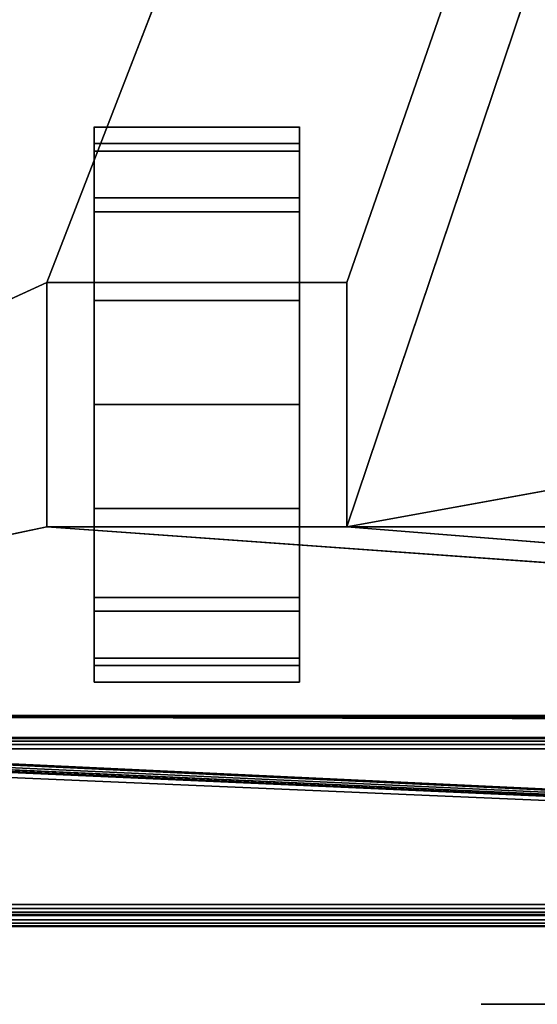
# Model space of a CAD drawing. Header units: millimetres. Extents: x -10 to 414, y -927 to 10.
# Tile 8 of 38: x 110 to 157, y -907 to -818. Entities that reach past the tile are written whole.
import ezdxf

# ---------------------------------------------------------------- set-up
doc = ezdxf.new("R2010")
doc.units = ezdxf.units.MM
doc.header["$MEASUREMENT"] = 0
for name, color, linetype, lineweight in [('0 Misc', 7, 'Continuous', 35), ('10 Raster Images', 7, 'Continuous', 35), ('5 Hatches', 7, 'Continuous', 35)]:
    doc.layers.add(name, color=color, linetype=linetype, lineweight=lineweight)

msp = doc.modelspace()

# ---------------------------------------------------------------- linework, layer by layer
at = {"layer": '0 Misc', "color": 160, "linetype": 'Continuous', "lineweight": 25}
for p, q in [((112.5, -842, 70), (377, -159, 70)), ((139.5, -842, 70), (377, -159, 70)), ((139.5, -864, 70), (377, -159, 70)), ((116.75, -832.775, 10.305), (116.75, -829.224, 32.725)), ((116.75, -829.224, 17.275), (116.75, -829.224, 32.725)), ((135.25, -832.775, 39.695), (135.25, -829.224, 17.275)), ((135.25, -829.224, 32.725), (135.25, -829.224, 17.275)), ((116.75, -838.305, 4.775), (116.75, -832.775, 39.695)), ((116.75, -832.775, 10.305), (116.75, -832.775, 39.695)), ((135.25, -838.305, 45.225), (135.25, -832.775, 10.305)), ((135.25, -832.775, 39.695), (135.25, -832.775, 10.305)), ((116.75, -842, 25), (116.75, -838.305, 45.225)), ((116.75, -838.305, 4.775), (116.75, -842, 25)), ((116.75, -838.305, 4.775), (116.75, -838.305, 45.225)), ((135.25, -842, 25), (135.25, -838.305, 4.775)), ((135.25, -842, 47.45), (135.25, -838.305, 4.775)), ((135.25, -838.305, 45.225), (135.25, -838.305, 4.775)), ((23, -883, 70), (112.5, -842, 70)), ((112.5, -842, 70), (112.5, -864, 70)), ((139.5, -842, 70), (112.5, -842, 70)), ((112.5, -842, 25), (112.5, -864, 25)), ((112.5, -842, 70), (112.5, -842, 25)), ((116.75, -842, 25), (112.5, -842, 25)), ((116.75, -842, 25), (112.5, -842, 70)), ((116.75, -842, 47.45), (112.5, -842, 70)), ((135.25, -842, 47.45), (112.5, -842, 70)), ((116.75, -842, 25), (116.75, -842, 47.45)), ((116.75, -864, 25), (116.75, -842, 25)), ((116.75, -842, 47.45), (135.25, -842, 47.45)), ((116.75, -860.725, 1.224), (116.75, -842, 25)), ((116.75, -853), (116.75, -842, 25)), ((116.75, -845.275, 1.224), (116.75, -842, 25)), ((135.25, -842, 47.45), (135.25, -842, 25)), ((135.25, -842, 25), (135.25, -864, 25)), ((139.5, -842, 25), (135.25, -842, 25)), ((135.25, -842, 25), (135.25, -860.725, 1.224)), ((135.25, -842, 25), (135.25, -853)), ((135.25, -842, 25), (135.25, -845.275, 1.224)), ((139.5, -842, 25), (135.25, -842, 47.45)), ((139.5, -842, 70), (135.25, -842, 47.45)), ((139.5, -864, 70), (139.5, -842, 70)), ((139.5, -842, 25), (139.5, -842, 70)), ((139.5, -864, 25), (139.5, -842, 25)), ((139.5, -864, 70), (260.5, -842, 70)), ((116.75, -860.725, 1.224), (116.75, -864, 25)), ((135.25, -867.695, 45.225), (135.25, -860.725, 1.224)), ((135.25, -864, 25), (135.25, -860.725, 1.224)), ((112.5, -864, 70), (23, -883, 70)), ((112.5, -864, 70), (139.5, -864, 70)), ((112.5, -864, 25), (112.5, -864, 70)), ((116.75, -864, 25), (112.5, -864, 25)), ((377, -883, 70), (112.5, -864, 70)), ((112.5, -864, 25), (116.75, -864, 47.45)), ((112.5, -864, 70), (116.75, -864, 47.45)), ((116.75, -864, 47.45), (116.75, -864, 25)), ((135.25, -864, 47.45), (116.75, -864, 47.45)), ((116.75, -867.695, 4.775), (116.75, -864, 47.45)), ((116.75, -867.695, 4.775), (116.75, -864, 25)), ((116.75, -864, 47.45), (139.5, -864, 70)), ((135.25, -864, 25), (135.25, -864, 47.45)), ((139.5, -864, 25), (135.25, -864, 25)), ((135.25, -864, 25), (135.25, -867.695, 45.225)), ((135.25, -864, 25), (139.5, -864, 70)), ((135.25, -864, 47.45), (139.5, -864, 70)), ((139.5, -864, 70), (139.5, -864, 25)), ((377, -883, 70), (139.5, -864, 70)), ((260.5, -864, 70), (139.5, -864, 70)), ((116.75, -873.225, 10.305), (116.75, -867.695, 45.225)), ((116.75, -867.695, 4.775), (116.75, -867.695, 45.225)), ((135.25, -873.225, 39.695), (135.25, -867.695, 4.775)), ((135.25, -867.695, 45.225), (135.25, -867.695, 4.775)), ((116.75, -876.776, 17.275), (116.75, -873.225, 39.695)), ((116.75, -873.225, 10.305), (116.75, -873.225, 39.695)), ((135.25, -876.776, 32.725), (135.25, -873.225, 10.305)), ((135.25, -873.225, 39.695), (135.25, -873.225, 10.305)), ((116.75, -876.776, 17.275), (116.75, -876.776, 32.725)), ((135.25, -876.776, 32.725), (135.25, -876.776, 17.275)), ((399, -899, 1173), (16.988, -881.156, 1173)), ((399, -899, 1173), (17, -881, 1173)), ((383.293, -881.707, 1173), (17, -881, 1173)), ((383.109, -881.454, 1173), (17, -881, 1173)), ((383.012, -881.156, 1173), (17, -881, 1173)), ((383, -881, 1173), (17, -881, 1173)), ((399, -899, 1173), (2, -882, 1173)), ((399, -899, 1173), (16, -882, 1173)), ((399, -899, 1173), (16.156, -881.988, 1173)), ((399, -899, 1173), (16.454, -881.891, 1173)), ((399, -899, 1173), (16.707, -881.707, 1173)), ((399, -899, 1173), (16.891, -881.454, 1173)), ((4, -883, 13.5), (396, -883, 13.5)), ((396, -883, 1169), (4, -883, 1169)), ((359.5, -883, 809), (4, -883, 1169)), ((360.3, -882.9, 93), (23, -883, 93)), ((377, -883, 93), (23, -883, 93)), ((23, -883, 70), (377, -883, 70)), ((396, -883, 13.5), (23, -883, 70)), ((359.5, -883, 428), (23, -883, 93)), ((359.5, -883, 809), (40.5, -883, 809)), ((40.5, -883, 786), (359.5, -883, 786)), ((359.5, -883, 451), (40.5, -883, 451)), ((40.5, -883, 428), (359.5, -883, 428)), ((359.5, -883, 451), (40.5, -883, 786)), ((396, -884, 12.5), (4, -884, 12.5)), ((4, -884, 1170), (396, -884, 1170)), ((4, -898, 12.5), (396, -898, 12.5)), ((396, -898, 1170), (4, -898, 1170)), ((1, -899, 1173), (399, -899, 1173)), ((399, -899, 1195), (1, -899, 1195)), ((396, -899, 13.5), (4, -899, 13.5)), ((4, -899, 1169), (396, -899, 1169)), ((4, -899, 13.5), (396, -899, 1169)), ((4, -899, 13.5), (204.554, -899, 730)), ((4, -899, 1169), (195.446, -899, 730)), ((195.446, -899, 730), (4, -899, 13.5)), ((4, -899, 1169), (195.717, -899, 730.779)), ((4, -899, 1169), (196.049, -899, 731.534)), ((4, -899, 1169), (196.442, -899, 732.187)), ((4, -899, 1169), (197.415, -899, 733.16)), ((4, -899, 1169), (198.641, -899, 733.785)), ((4, -899, 1169), (200, -899, 734)), ((4, -899, 1169), (197.415, -899, 1046.84)), ((4, -899, 1169), (196.442, -899, 1047.813)), ((4, -899, 1169), (196.049, -899, 1048.466)), ((4, -899, 1169), (195.505, -899, 1049.81)), ((4, -899, 1169), (195, -899, 1053)), ((4, -899, 1169), (195, -899, 1054)), ((4, -899, 1169), (164.278, -899, 1124.392)), ((4, -899, 1169), (162.048, -899, 1125.528)), ((4, -899, 1169), (160.278, -899, 1127.298)), ((4, -899, 1169), (159.142, -899, 1129.528)), ((4, -899, 1169), (158.75, -899, 1132)), ((4, -899, 1169), (158.75, -899, 1149)), ((4, -899, 1169), (159.142, -899, 1151.472)), ((4, -899, 1169), (160.278, -899, 1153.702)), ((4, -899, 1169), (162.048, -899, 1155.472)), ((4, -899, 1169), (164.278, -899, 1156.608)), ((4, -899, 1169), (166.75, -899, 1157)), ((1, -900, 1194), (399, -900, 1194)), ((399, -900, 1174), (1, -900, 1174))]:
    msp.add_line(p, q, dxfattribs=at).dxf.unprotected_set("ltscale", 0)
at = {"layer": '0 Misc', "color": 160, "linetype": 'Continuous', "lineweight": 25, "extrusion": (0, 1, 0)}
msp.add_circle((-162.8, 1140.5, -907), 11.2, dxfattribs=at).dxf.unprotected_set("ltscale", 0)
at = {"layer": '0 Misc', "color": 160, "linetype": 'Continuous', "lineweight": 25, "extrusion": (-1, 0, 0)}
msp.add_arc((853, 25, -116.75), 25, 116.10388, 63.89612, dxfattribs=at).dxf.unprotected_set("ltscale", 0)
at = {"layer": '0 Misc', "color": 160, "linetype": 'Continuous', "lineweight": 25, "extrusion": (1, 0, 0)}
msp.add_arc((-853, 25, 135.25), 25, 116.10388, 63.89612, dxfattribs=at).dxf.unprotected_set("ltscale", 0)
at = {"layer": '0 Misc', "color": 7, "lineweight": 25}
for points in [[(383, -17, 1173), (17, -881, 1173), (17, -17, 1173)], [(383, -881, 1173), (17, -881, 1173), (383, -17, 1173)], [(23, -883, 93), (360.3, -882.9, 93), (23, -159, 93)], [(23, -159, 93), (360.3, -882.9, 93), (360.3, -159.1, 93)], [(377, -159, 70), (23, -883, 70), (23, -159, 70)], [(23, -883, 70), (377, -159, 70), (112.5, -842, 70)], [(112.5, -842, 70), (377, -159, 70), (139.5, -842, 70)], [(139.5, -842, 70), (377, -159, 70), (139.5, -864, 70)], [(139.5, -864, 70), (377, -159, 70), (260.5, -842, 70)], [(116.75, -829.224, 17.275), (116.75, -829.224, 32.725), (116.75, -828, 25)], [(135.25, -829.224, 32.725), (135.25, -829.224, 17.275), (135.25, -828, 25)], [(116.75, -832.775, 10.305), (116.75, -832.775, 39.695), (116.75, -829.224, 32.725)], [(116.75, -832.775, 10.305), (116.75, -829.224, 32.725), (116.75, -829.224, 17.275)], [(135.25, -832.775, 39.695), (135.25, -832.775, 10.305), (135.25, -829.224, 17.275)], [(135.25, -832.775, 39.695), (135.25, -829.224, 17.275), (135.25, -829.224, 32.725)], [(116.75, -838.305, 4.775), (116.75, -838.305, 45.225), (116.75, -832.775, 39.695)], [(116.75, -838.305, 4.775), (116.75, -832.775, 39.695), (116.75, -832.775, 10.305)], [(135.25, -838.305, 45.225), (135.25, -838.305, 4.775), (135.25, -832.775, 10.305)], [(135.25, -838.305, 45.225), (135.25, -832.775, 10.305), (135.25, -832.775, 39.695)], [(116.75, -838.305, 45.225), (116.75, -842, 25), (116.75, -842, 47.45)], [(116.75, -845.275, 1.224), (116.75, -842, 25), (116.75, -838.305, 4.775)], [(116.75, -838.305, 4.775), (116.75, -842, 25), (116.75, -838.305, 45.225)], [(135.25, -842, 25), (135.25, -845.275, 1.224), (135.25, -838.305, 4.775)], [(135.25, -842, 25), (135.25, -838.305, 4.775), (135.25, -842, 47.45)], [(135.25, -842, 47.45), (135.25, -838.305, 4.775), (135.25, -838.305, 45.225)], [(112.5, -864, 70), (23, -883, 70), (112.5, -842, 70)], [(112.5, -842, 70), (116.75, -842, 25), (112.5, -842, 25)], [(116.75, -842, 25), (112.5, -842, 70), (116.75, -842, 47.45)], [(116.75, -842, 47.45), (112.5, -842, 70), (135.25, -842, 47.45)], [(139.5, -842, 70), (135.25, -842, 47.45), (112.5, -842, 70)], [(116.75, -860.725, 1.224), (116.75, -864, 25), (116.75, -842, 25)], [(116.75, -860.725, 1.224), (116.75, -842, 25), (116.75, -853)], [(116.75, -853), (116.75, -842, 25), (116.75, -845.275, 1.224)], [(135.25, -864, 25), (135.25, -860.725, 1.224), (135.25, -842, 25)], [(135.25, -842, 25), (135.25, -860.725, 1.224), (135.25, -853)], [(135.25, -842, 25), (135.25, -853), (135.25, -845.275, 1.224)], [(135.25, -842, 47.45), (139.5, -842, 25), (135.25, -842, 25)], [(139.5, -842, 25), (135.25, -842, 47.45), (139.5, -842, 70)], [(260.5, -864, 70), (139.5, -864, 70), (260.5, -842, 70)], [(116.75, -867.695, 4.775), (116.75, -864, 25), (116.75, -860.725, 1.224)], [(135.25, -867.695, 45.225), (135.25, -867.695, 4.775), (135.25, -860.725, 1.224)], [(135.25, -867.695, 45.225), (135.25, -860.725, 1.224), (135.25, -864, 25)], [(23, -883, 70), (112.5, -864, 70), (377, -883, 70)], [(377, -883, 70), (112.5, -864, 70), (139.5, -864, 70)], [(116.75, -864, 47.45), (112.5, -864, 25), (116.75, -864, 25)], [(112.5, -864, 25), (116.75, -864, 47.45), (112.5, -864, 70)], [(112.5, -864, 70), (116.75, -864, 47.45), (139.5, -864, 70)], [(116.75, -867.695, 4.775), (116.75, -867.695, 45.225), (116.75, -864, 47.45)], [(116.75, -867.695, 4.775), (116.75, -864, 47.45), (116.75, -864, 25)], [(135.25, -864, 47.45), (139.5, -864, 70), (116.75, -864, 47.45)], [(135.25, -864, 47.45), (135.25, -867.695, 45.225), (135.25, -864, 25)], [(139.5, -864, 70), (135.25, -864, 25), (139.5, -864, 25)], [(135.25, -864, 25), (139.5, -864, 70), (135.25, -864, 47.45)], [(377, -883, 70), (139.5, -864, 70), (260.5, -864, 70)], [(116.75, -873.225, 10.305), (116.75, -873.225, 39.695), (116.75, -867.695, 45.225)], [(116.75, -873.225, 10.305), (116.75, -867.695, 45.225), (116.75, -867.695, 4.775)], [(135.25, -873.225, 39.695), (135.25, -873.225, 10.305), (135.25, -867.695, 4.775)], [(135.25, -873.225, 39.695), (135.25, -867.695, 4.775), (135.25, -867.695, 45.225)], [(116.75, -876.776, 17.275), (116.75, -876.776, 32.725), (116.75, -873.225, 39.695)], [(116.75, -876.776, 17.275), (116.75, -873.225, 39.695), (116.75, -873.225, 10.305)], [(135.25, -876.776, 32.725), (135.25, -876.776, 17.275), (135.25, -873.225, 10.305)], [(135.25, -876.776, 32.725), (135.25, -873.225, 10.305), (135.25, -873.225, 39.695)], [(116.75, -876.776, 32.725), (116.75, -876.776, 17.275), (116.75, -878, 25)], [(135.25, -876.776, 17.275), (135.25, -876.776, 32.725), (135.25, -878, 25)], [(399, -899, 1173), (16.891, -881.454, 1173), (16.988, -881.156, 1173)], [(399, -899, 1173), (16.988, -881.156, 1173), (17, -881, 1173)], [(399, -899, 1173), (17, -881, 1173), (383.293, -881.707, 1173)], [(383.293, -881.707, 1173), (17, -881, 1173), (383.109, -881.454, 1173)], [(383.109, -881.454, 1173), (17, -881, 1173), (383.012, -881.156, 1173)], [(383.012, -881.156, 1173), (17, -881, 1173), (383, -881, 1173)], [(1, -899, 1173), (2, -882, 1173), (399, -899, 1173)], [(399, -899, 1173), (2, -882, 1173), (16, -882, 1173)], [(399, -899, 1173), (16, -882, 1173), (16.156, -881.988, 1173)], [(399, -899, 1173), (16.156, -881.988, 1173), (16.454, -881.891, 1173)], [(399, -899, 1173), (16.454, -881.891, 1173), (16.707, -881.707, 1173)], [(399, -899, 1173), (16.707, -881.707, 1173), (16.891, -881.454, 1173)], [(4, -883, 13.5), (23, -883, 70), (396, -883, 13.5)], [(40.5, -883, 809), (4, -883, 1169), (359.5, -883, 809)], [(396, -883, 1169), (359.5, -883, 809), (4, -883, 1169)], [(360.3, -882.9, 93), (23, -883, 93), (377, -883, 93)], [(377, -883, 70), (396, -883, 13.5), (23, -883, 70)], [(359.5, -883, 428), (377, -883, 93), (23, -883, 93)], [(359.5, -883, 428), (23, -883, 93), (40.5, -883, 428)], [(40.5, -883, 451), (40.5, -883, 786), (359.5, -883, 451)], [(359.5, -883, 786), (359.5, -883, 451), (40.5, -883, 786)]]:
    msp.add_3dface(points, dxfattribs=at)
for points, invisible_edges in [([(359.5, -883, 809), (40.5, -159, 809), (40.5, -883, 809)], 1), ([(359.5, -883, 809), (359.5, -159, 809), (40.5, -159, 809)], 12), ([(40.5, -883, 786), (359.5, -159, 786), (359.5, -883, 786)], 1), ([(40.5, -883, 786), (40.5, -159, 786), (359.5, -159, 786)], 12), ([(359.5, -883, 451), (40.5, -159, 451), (40.5, -883, 451)], 1), ([(359.5, -883, 451), (359.5, -159, 451), (40.5, -159, 451)], 12), ([(40.5, -883, 428), (359.5, -159, 428), (359.5, -883, 428)], 1), ([(40.5, -883, 428), (40.5, -159, 428), (359.5, -159, 428)], 12), ([(135.25, -829.497, 33.52), (116.75, -828.016, 24.102), (116.75, -829.497, 33.52)], 1), ([(135.25, -829.497, 33.52), (135.25, -828.016, 24.102), (116.75, -828.016, 24.102)], 12), ([(135.25, -828.016, 24.102), (116.75, -830.169, 14.814), (116.75, -828.016, 24.102)], 1), ([(135.25, -828.016, 24.102), (135.25, -830.169, 14.814), (116.75, -830.169, 14.814)], 12), ([(135.25, -834.395, 41.699), (116.75, -829.497, 33.52), (116.75, -834.395, 41.699)], 1), ([(135.25, -834.395, 41.699), (135.25, -829.497, 33.52), (116.75, -829.497, 33.52)], 12), ([(135.25, -830.169, 14.814), (116.75, -835.643, 7.008), (116.75, -830.169, 14.814)], 1), ([(135.25, -830.169, 14.814), (135.25, -835.643, 7.008), (116.75, -835.643, 7.008)], 12), ([(135.25, -842, 47.45), (116.75, -834.395, 41.699), (116.75, -842, 47.45)], 1), ([(135.25, -842, 47.45), (135.25, -834.395, 41.699), (116.75, -834.395, 41.699)], 12), ([(135.25, -835.643, 7.008), (116.75, -843.641, 1.818), (116.75, -835.643, 7.008)], 1), ([(135.25, -835.643, 7.008), (135.25, -843.641, 1.818), (116.75, -843.641, 1.818)], 12), ([(112.5, -842, 70), (112.5, -864, 25), (112.5, -864, 70)], 1), ([(112.5, -842, 70), (112.5, -842, 25), (112.5, -864, 25)], 12), ([(116.75, -864, 25), (112.5, -842, 25), (116.75, -842, 25)], 1), ([(116.75, -864, 25), (112.5, -864, 25), (112.5, -842, 25)], 12), ([(135.25, -842, 25), (139.5, -864, 25), (135.25, -864, 25)], 1), ([(135.25, -842, 25), (139.5, -842, 25), (139.5, -864, 25)], 12), ([(139.5, -864, 70), (139.5, -842, 25), (139.5, -842, 70)], 1), ([(139.5, -864, 70), (139.5, -864, 25), (139.5, -842, 25)], 12), ([(116.75, -843.641, 1.818), (135.25, -853), (116.75, -853)], 1), ([(116.75, -843.641, 1.818), (135.25, -843.641, 1.818), (135.25, -853)], 12), ([(116.75, -853), (135.25, -862.359, 1.818), (116.75, -862.359, 1.818)], 1), ([(116.75, -853), (135.25, -853), (135.25, -862.359, 1.818)], 12), ([(135.25, -862.359, 1.818), (116.75, -870.357, 7.008), (116.75, -862.359, 1.818)], 1), ([(135.25, -862.359, 1.818), (135.25, -870.357, 7.008), (116.75, -870.357, 7.008)], 12), ([(135.25, -871.605, 41.699), (116.75, -864, 47.45), (116.75, -871.605, 41.699)], 1), ([(135.25, -871.605, 41.699), (135.25, -864, 47.45), (116.75, -864, 47.45)], 12), ([(135.25, -870.357, 7.008), (116.75, -875.831, 14.814), (116.75, -870.357, 7.008)], 1), ([(135.25, -870.357, 7.008), (135.25, -875.831, 14.814), (116.75, -875.831, 14.814)], 12), ([(135.25, -876.503, 33.52), (116.75, -871.605, 41.699), (116.75, -876.503, 33.52)], 1), ([(135.25, -876.503, 33.52), (135.25, -871.605, 41.699), (116.75, -871.605, 41.699)], 12), ([(135.25, -875.831, 14.814), (116.75, -877.984, 24.102), (116.75, -875.831, 14.814)], 1), ([(135.25, -875.831, 14.814), (135.25, -877.984, 24.102), (116.75, -877.984, 24.102)], 12), ([(116.75, -877.984, 24.102), (135.25, -876.503, 33.52), (116.75, -876.503, 33.52)], 1), ([(116.75, -877.984, 24.102), (135.25, -877.984, 24.102), (135.25, -876.503, 33.52)], 12), ([(1, -899, 1173), (399, -899.383, 1173.076), (1, -899.383, 1173.076)], 1), ([(1, -899, 1173), (399, -899, 1173), (399, -899.383, 1173.076)], 12), ([(399, -899, 1195), (1, -899.383, 1194.924), (399, -899.383, 1194.924)], 1), ([(399, -899, 1195), (1, -899, 1195), (1, -899.383, 1194.924)], 12), ([(399, -899.707, 1173.293), (1, -899.383, 1173.076), (399, -899.383, 1173.076)], 1), ([(399, -899.707, 1173.293), (1, -899.707, 1173.293), (1, -899.383, 1173.076)], 12), ([(399, -899.383, 1194.924), (1, -899.707, 1194.707), (399, -899.707, 1194.707)], 1), ([(399, -899.383, 1194.924), (1, -899.383, 1194.924), (1, -899.707, 1194.707)], 12), ([(399, -899.924, 1173.617), (1, -899.707, 1173.293), (399, -899.707, 1173.293)], 1), ([(399, -899.924, 1173.617), (1, -899.924, 1173.617), (1, -899.707, 1173.293)], 12), ([(399, -899.707, 1194.707), (1, -899.924, 1194.383), (399, -899.924, 1194.383)], 1), ([(399, -899.707, 1194.707), (1, -899.707, 1194.707), (1, -899.924, 1194.383)], 12), ([(399, -900, 1174), (1, -899.924, 1173.617), (399, -899.924, 1173.617)], 1), ([(399, -900, 1174), (1, -900, 1174), (1, -899.924, 1173.617)], 12), ([(1, -900, 1194), (399, -899.924, 1194.383), (1, -899.924, 1194.383)], 1), ([(1, -900, 1194), (399, -900, 1194), (399, -899.924, 1194.383)], 12), ([(1, -900, 1194), (399, -900, 1174), (399, -900, 1194)], 1), ([(1, -900, 1194), (1, -900, 1174), (399, -900, 1174)], 12)]:
    msp.add_3dface(points, dxfattribs=dict(at, invisible_edges=invisible_edges))
at = {"layer": '0 Misc', "color": 5, "lineweight": 25}
for points, invisible_edges in [([(396, -883, 1169), (4, -883.076, 1169.383), (396, -883.076, 1169.383)], 1), ([(396, -883, 1169), (4, -883, 1169), (4, -883.076, 1169.383)], 12), ([(4, -883, 13.5), (396, -883.076, 13.117), (4, -883.076, 13.117)], 1), ([(4, -883, 13.5), (396, -883, 13.5), (396, -883.076, 13.117)], 12), ([(4, -883.293, 1169.707), (396, -883.076, 1169.383), (4, -883.076, 1169.383)], 1), ([(4, -883.293, 1169.707), (396, -883.293, 1169.707), (396, -883.076, 1169.383)], 12), ([(396, -883.293, 12.793), (4, -883.076, 13.117), (396, -883.076, 13.117)], 1), ([(396, -883.293, 12.793), (4, -883.293, 12.793), (4, -883.076, 13.117)], 12), ([(4, -883.617, 1169.924), (396, -883.293, 1169.707), (4, -883.293, 1169.707)], 1), ([(4, -883.617, 1169.924), (396, -883.617, 1169.924), (396, -883.293, 1169.707)], 12), ([(396, -883.617, 12.576), (4, -883.293, 12.793), (396, -883.293, 12.793)], 1), ([(396, -883.617, 12.576), (4, -883.617, 12.576), (4, -883.293, 12.793)], 12), ([(4, -884, 1170), (396, -883.617, 1169.924), (4, -883.617, 1169.924)], 1), ([(4, -884, 1170), (396, -884, 1170), (396, -883.617, 1169.924)], 12), ([(396, -884, 12.5), (4, -883.617, 12.576), (396, -883.617, 12.576)], 1), ([(396, -884, 12.5), (4, -884, 12.5), (4, -883.617, 12.576)], 12), ([(4, -898, 12.5), (396, -884, 12.5), (396, -898, 12.5)], 1), ([(4, -898, 12.5), (4, -884, 12.5), (396, -884, 12.5)], 12), ([(396, -898, 1170), (4, -884, 1170), (4, -898, 1170)], 1), ([(396, -898, 1170), (396, -884, 1170), (4, -884, 1170)], 12), ([(396, -898, 1170), (4, -898.383, 1169.924), (396, -898.383, 1169.924)], 1), ([(396, -898, 1170), (4, -898, 1170), (4, -898.383, 1169.924)], 12), ([(4, -898, 12.5), (396, -898.383, 12.576), (4, -898.383, 12.576)], 1), ([(4, -898, 12.5), (396, -898, 12.5), (396, -898.383, 12.576)], 12), ([(4, -898.707, 1169.707), (396, -898.383, 1169.924), (4, -898.383, 1169.924)], 1), ([(4, -898.707, 1169.707), (396, -898.707, 1169.707), (396, -898.383, 1169.924)], 12), ([(396, -898.707, 12.793), (4, -898.383, 12.576), (396, -898.383, 12.576)], 1), ([(396, -898.707, 12.793), (4, -898.707, 12.793), (4, -898.383, 12.576)], 12), ([(4, -898.924, 1169.383), (396, -898.707, 1169.707), (4, -898.707, 1169.707)], 1), ([(4, -898.924, 1169.383), (396, -898.924, 1169.383), (396, -898.707, 1169.707)], 12), ([(396, -898.924, 13.117), (4, -898.707, 12.793), (396, -898.707, 12.793)], 1), ([(396, -898.924, 13.117), (4, -898.924, 13.117), (4, -898.707, 12.793)], 12), ([(4, -899, 1169), (396, -898.924, 1169.383), (4, -898.924, 1169.383)], 1), ([(4, -899, 1169), (396, -899, 1169), (396, -898.924, 1169.383)], 12), ([(396, -899, 13.5), (4, -898.924, 13.117), (396, -898.924, 13.117)], 1), ([(396, -899, 13.5), (4, -899, 13.5), (4, -898.924, 13.117)], 12)]:
    msp.add_3dface(points, dxfattribs=dict(at, invisible_edges=invisible_edges))
for points in [[(396, -899, 1169), (4, -899, 13.5), (396, -899, 13.5)], [(4, -899, 13.5), (396, -899, 1169), (204.554, -899, 730)], [(4, -899, 13.5), (195.446, -899, 730), (4, -899, 1169)], [(195.446, -899, 730), (4, -899, 13.5), (204.554, -899, 730)], [(4, -899, 1169), (195.446, -899, 730), (195.717, -899, 730.779)], [(4, -899, 1169), (195.717, -899, 730.779), (196.049, -899, 731.534)], [(4, -899, 1169), (196.049, -899, 731.534), (196.442, -899, 732.187)], [(4, -899, 1169), (196.442, -899, 732.187), (197.415, -899, 733.16)], [(4, -899, 1169), (197.415, -899, 733.16), (198.641, -899, 733.785)], [(4, -899, 1169), (198.641, -899, 733.785), (200, -899, 734)], [(4, -899, 1169), (200, -899, 734), (197.415, -899, 1046.84)], [(4, -899, 1169), (197.415, -899, 1046.84), (196.442, -899, 1047.813)], [(4, -899, 1169), (196.442, -899, 1047.813), (196.049, -899, 1048.466)], [(4, -899, 1169), (196.049, -899, 1048.466), (195.505, -899, 1049.81)], [(4, -899, 1169), (195.505, -899, 1049.81), (195, -899, 1053)], [(4, -899, 1169), (195, -899, 1053), (195, -899, 1054)], [(4, -899, 1169), (195, -899, 1054), (164.278, -899, 1124.392)], [(4, -899, 1169), (164.278, -899, 1124.392), (162.048, -899, 1125.528)], [(4, -899, 1169), (162.048, -899, 1125.528), (160.278, -899, 1127.298)], [(4, -899, 1169), (160.278, -899, 1127.298), (159.142, -899, 1129.528)], [(4, -899, 1169), (159.142, -899, 1129.528), (158.75, -899, 1132)], [(4, -899, 1169), (158.75, -899, 1132), (158.75, -899, 1149)], [(4, -899, 1169), (158.75, -899, 1149), (159.142, -899, 1151.472)], [(4, -899, 1169), (159.142, -899, 1151.472), (160.278, -899, 1153.702)], [(4, -899, 1169), (160.278, -899, 1153.702), (162.048, -899, 1155.472)], [(4, -899, 1169), (162.048, -899, 1155.472), (164.278, -899, 1156.608)], [(4, -899, 1169), (164.278, -899, 1156.608), (166.75, -899, 1157)], [(4, -899, 1169), (166.75, -899, 1157), (396, -899, 1169)]]:
    msp.add_3dface(points, dxfattribs=at)
at = {"layer": '10 Raster Images', "color": 160, "linetype": 'Continuous', "lineweight": 25}
for p, q in [((116.75, -829.224, 17.275), (116.75, -828, 25)), ((116.75, -828, 25), (116.75, -829.224, 32.725)), ((135.25, -829.224, 32.725), (135.25, -828, 25)), ((135.25, -828, 25), (135.25, -829.224, 17.275)), ((116.75, -829.224, 32.725), (116.75, -832.775, 39.695)), ((116.75, -832.775, 10.305), (116.75, -829.224, 17.275)), ((135.25, -829.224, 17.275), (135.25, -832.775, 10.305)), ((135.25, -832.775, 39.695), (135.25, -829.224, 32.725)), ((116.75, -832.775, 39.695), (116.75, -838.305, 45.225)), ((116.75, -838.305, 4.775), (116.75, -832.775, 10.305)), ((135.25, -832.775, 10.305), (135.25, -838.305, 4.775)), ((135.25, -838.305, 45.225), (135.25, -832.775, 39.695)), ((116.75, -838.305, 45.225), (116.75, -842, 47.45)), ((116.75, -845.275, 1.224), (116.75, -838.305, 4.775)), ((135.25, -838.305, 4.775), (135.25, -845.275, 1.224)), ((135.25, -842, 47.45), (135.25, -838.305, 45.225)), ((112.5, -842, 70), (139.5, -842, 70)), ((112.5, -864, 70), (112.5, -842, 70)), ((112.5, -842, 70), (112.5, -842, 25)), ((112.5, -842, 25), (116.75, -842, 25)), ((139.5, -842, 70), (112.5, -842, 70)), ((116.75, -842, 47.45), (116.75, -842, 25)), ((116.75, -842, 25), (116.75, -864, 25)), ((116.75, -842, 25), (116.75, -842, 47.45)), ((116.75, -842, 47.45), (135.25, -842, 47.45)), ((135.25, -864, 25), (135.25, -842, 25)), ((135.25, -842, 25), (135.25, -842, 47.45)), ((135.25, -842, 47.45), (135.25, -842, 25)), ((135.25, -842, 25), (139.5, -842, 25)), ((139.5, -842, 70), (139.5, -864, 70)), ((139.5, -842, 25), (139.5, -842, 70)), ((116.75, -853), (116.75, -845.275, 1.224)), ((135.25, -845.275, 1.224), (135.25, -853)), ((116.75, -860.725, 1.224), (116.75, -853)), ((135.25, -853), (135.25, -860.725, 1.224)), ((116.75, -867.695, 4.775), (116.75, -860.725, 1.224)), ((135.25, -860.725, 1.224), (135.25, -867.695, 4.775)), ((139.5, -864, 70), (112.5, -864, 70)), ((116.75, -864, 25), (112.5, -864, 25)), ((112.5, -864, 25), (112.5, -864, 70)), ((112.5, -864, 70), (139.5, -864, 70)), ((116.75, -864, 47.45), (116.75, -867.695, 45.225)), ((116.75, -864, 25), (116.75, -864, 47.45)), ((135.25, -864, 47.45), (116.75, -864, 47.45)), ((116.75, -864, 47.45), (116.75, -864, 25)), ((135.25, -864, 47.45), (135.25, -864, 25)), ((135.25, -867.695, 45.225), (135.25, -864, 47.45)), ((139.5, -864, 25), (135.25, -864, 25)), ((135.25, -864, 25), (135.25, -864, 47.45)), ((139.5, -864, 70), (139.5, -864, 25)), ((116.75, -867.695, 45.225), (116.75, -873.225, 39.695)), ((116.75, -873.225, 10.305), (116.75, -867.695, 4.775)), ((135.25, -867.695, 4.775), (135.25, -873.225, 10.305)), ((135.25, -873.225, 39.695), (135.25, -867.695, 45.225)), ((116.75, -873.225, 39.695), (116.75, -876.776, 32.725)), ((116.75, -876.776, 17.275), (116.75, -873.225, 10.305)), ((135.25, -873.225, 10.305), (135.25, -876.776, 17.275)), ((135.25, -876.776, 32.725), (135.25, -873.225, 39.695)), ((116.75, -876.776, 32.725), (116.75, -878, 25)), ((116.75, -878, 25), (116.75, -876.776, 17.275)), ((135.25, -876.776, 17.275), (135.25, -878, 25)), ((135.25, -878, 25), (135.25, -876.776, 32.725)), ((4, -883, 13.5), (396, -883, 13.5)), ((396, -883, 1169), (4, -883, 1169)), ((377, -883, 93), (23, -883, 93)), ((23, -883, 70), (377, -883, 70)), ((377, -883, 70), (23, -883, 70)), ((23, -883, 93), (377, -883, 93)), ((40.5, -883, 451), (359.5, -883, 451)), ((40.5, -883, 809), (359.5, -883, 809)), ((359.5, -883, 428), (40.5, -883, 428)), ((359.5, -883, 786), (40.5, -883, 786)), ((1, -899, 1173), (399, -899, 1173)), ((396, -899, 13.5), (4, -899, 13.5)), ((4, -899, 1169), (396, -899, 1169))]:
    msp.add_line(p, q, dxfattribs=at).dxf.unprotected_set("ltscale", 0)
at = {"layer": '5 Hatches', "color": 7, "lineweight": 25}
for points, invisible_edges in [([(399, -899, 1195), (1, -1, 1195), (1, -899, 1195)], 1), ([(399, -899, 1195), (399, -1, 1195), (1, -1, 1195)], 12)]:
    msp.add_3dface(points, dxfattribs=dict(at, invisible_edges=invisible_edges))

doc.saveas('drawing.dxf')
